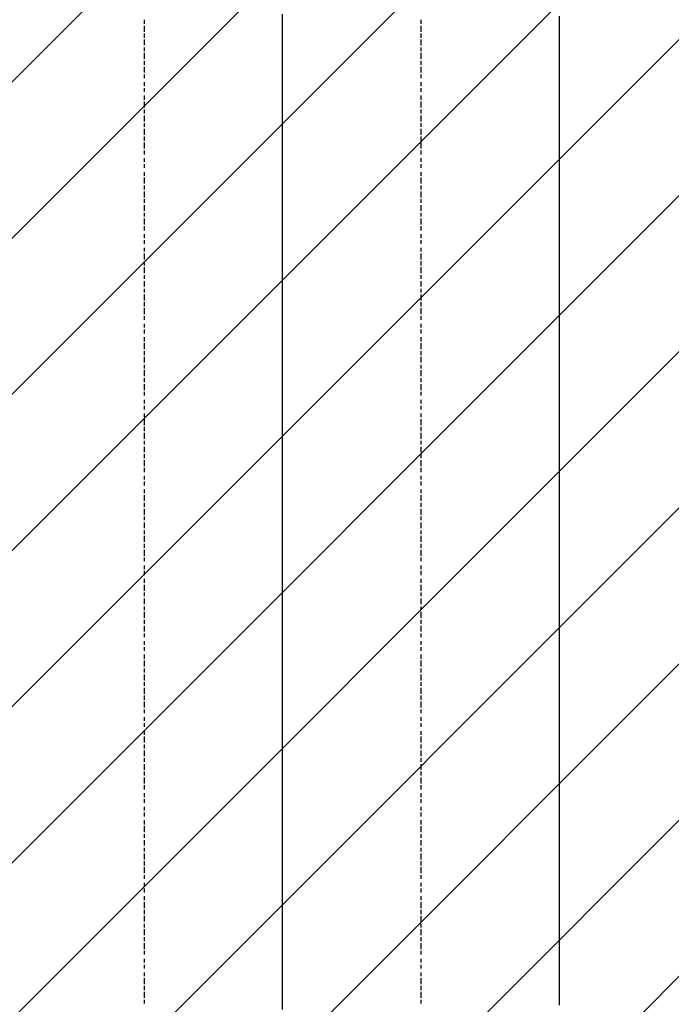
# Model space of a CAD drawing. Extents: x 997 to 109698, y 921 to 94021.
# Tile 44 of 256: x 18173 to 19589, y 12325 to 14465. Entities that reach past the tile are written whole.
import ezdxf

# ---------------------------------------------------------------- set-up
doc = ezdxf.new("R2010")
doc.units = 0
doc.header["$MEASUREMENT"] = 0
doc.layers.add('12', color=7, linetype='CONTINUOUS')
doc.layers.add('28', color=7, linetype='CONTINUOUS')

msp = doc.modelspace()

# ---------------------------------------------------------------- linework, layer by layer
at = {"layer": '12', "color": 1}
for p, q in [((18744.601607, 14464.953237), (18744.601607, 14476.953237)), ((19346.601607, 14464.953237), (19346.601607, 14472.953237)), ((18744.601607, 14455.953237), (18744.601607, 14464.953237)), ((18744.601607, 14447.953237), (18744.601607, 14455.953237)), ((18744.601607, 14434.953237), (18744.601607, 14447.953237)), ((19346.601607, 14451.953237), (19346.601607, 14464.953237)), ((19346.601607, 14442.953237), (19346.601607, 14451.953237)), ((18744.601607, 14425.953237), (18744.601607, 14434.953237)), ((18744.601607, 14417.953237), (18744.601607, 14425.953237)), ((19346.601607, 14434.953237), (19346.601607, 14442.953237)), ((19346.601607, 14421.953237), (19346.601607, 14434.953237)), ((18744.601607, 14404.953237), (18744.601607, 14417.953237)), ((18744.601607, 14396.953237), (18744.601607, 14404.953237)), ((19346.601607, 14413.953237), (19346.601607, 14421.953237)), ((19346.601607, 14400.953237), (19346.601607, 14413.953237)), ((18744.601607, 14383.953237), (18744.601607, 14396.953237)), ((18744.601607, 14375.953237), (18744.601607, 14383.953237)), ((19346.601607, 14392.953237), (19346.601607, 14400.953237)), ((19346.601607, 14383.953237), (19346.601607, 14392.953237)), ((19346.601607, 14370.953237), (19346.601607, 14383.953237)), ((18744.601607, 14366.953237), (18744.601607, 14375.953237)), ((18744.601607, 14354.953237), (18744.601607, 14366.953237)), ((19346.601607, 14362.953237), (19346.601607, 14370.953237)), ((19346.601607, 14354.953237), (19346.601607, 14362.953237)), ((18744.601607, 14345.953237), (18744.601607, 14354.953237)), ((18744.601607, 14337.953237), (18744.601607, 14345.953237)), ((19346.601607, 14341.953237), (19346.601607, 14354.953237)), ((19346.601607, 14332.953237), (19346.601607, 14341.953237)), ((18744.601607, 14324.953237), (18744.601607, 14337.953237)), ((18744.601607, 14315.953237), (18744.601607, 14324.953237)), ((19346.601607, 14324.953237), (19346.601607, 14332.953237)), ((19346.601607, 14311.953237), (19346.601607, 14324.953237)), ((18744.601607, 14307.953237), (18744.601607, 14315.953237)), ((18744.601607, 14294.953237), (18744.601607, 14307.953237)), ((19346.601607, 14303.953237), (19346.601607, 14311.953237)), ((19346.601607, 14294.953237), (19346.601607, 14303.953237)), ((18744.601607, 14286.953237), (18744.601607, 14294.953237)), ((18744.601607, 14273.953237), (18744.601607, 14286.953237)), ((19346.601607, 14282.953237), (19346.601607, 14294.953237)), ((19346.601607, 14273.953237), (19346.601607, 14282.953237)), ((18744.601607, 14265.953237), (18744.601607, 14273.953237)), ((18744.601607, 14256.953237), (18744.601607, 14265.953237)), ((18744.601607, 14243.953237), (18744.601607, 14256.953237)), ((19346.601607, 14260.953237), (19346.601607, 14273.953237)), ((19346.601607, 14252.953237), (19346.601607, 14260.953237)), ((18744.601607, 14235.953237), (18744.601607, 14243.953237)), ((18744.601607, 14227.953237), (18744.601607, 14235.953237)), ((19346.601607, 14243.953237), (19346.601607, 14252.953237)), ((19346.601607, 14231.953237), (19346.601607, 14243.953237)), ((19346.601607, 14222.953237), (19346.601607, 14231.953237)), ((18744.601607, 14214.953237), (18744.601607, 14227.953237)), ((18744.601607, 14205.953237), (18744.601607, 14214.953237)), ((19346.601607, 14214.953237), (19346.601607, 14222.953237)), ((19346.601607, 14201.953237), (19346.601607, 14214.953237)), ((18744.601607, 14197.953237), (18744.601607, 14205.953237)), ((18744.601607, 14184.953237), (18744.601607, 14197.953237)), ((19346.601607, 14193.953237), (19346.601607, 14201.953237)), ((19346.601607, 14184.953237), (19346.601607, 14193.953237)), ((18744.601607, 14176.953237), (18744.601607, 14184.953237)), ((18744.601607, 14163.953237), (18744.601607, 14176.953237)), ((19346.601607, 14171.953237), (19346.601607, 14184.953237)), ((19346.601607, 14163.953237), (19346.601607, 14171.953237)), ((18744.601607, 14155.953237), (18744.601607, 14163.953237)), ((18744.601607, 14146.953237), (18744.601607, 14155.953237)), ((18744.601607, 14133.953237), (18744.601607, 14146.953237)), ((19346.601607, 14150.953237), (19346.601607, 14163.953237)), ((19346.601607, 14142.953237), (19346.601607, 14150.953237)), ((18744.601607, 14125.953237), (18744.601607, 14133.953237)), ((18744.601607, 14116.953237), (18744.601607, 14125.953237)), ((19346.601607, 14133.953237), (19346.601607, 14142.953237)), ((19346.601607, 14121.953237), (19346.601607, 14133.953237)), ((18744.601607, 14104.953237), (18744.601607, 14116.953237)), ((18744.601607, 14095.953237), (18744.601607, 14104.953237)), ((19346.601607, 14112.953237), (19346.601607, 14121.953237)), ((19346.601607, 14104.953237), (19346.601607, 14112.953237)), ((19346.601607, 14091.953237), (19346.601607, 14104.953237)), ((18744.601607, 14087.953237), (18744.601607, 14095.953237)), ((18744.601607, 14074.953237), (18744.601607, 14087.953237)), ((19346.601607, 14083.953237), (19346.601607, 14091.953237)), ((19346.601607, 14074.953237), (19346.601607, 14083.953237)), ((18744.601607, 14066.953237), (18744.601607, 14074.953237)), ((18744.601607, 14053.953237), (18744.601607, 14066.953237)), ((19346.601607, 14061.953237), (19346.601607, 14074.953237)), ((19346.601607, 14053.953237), (19346.601607, 14061.953237)), ((18744.601607, 14044.953237), (18744.601607, 14053.953237)), ((18744.601607, 14036.953237), (18744.601607, 14044.953237)), ((19346.601607, 14040.953237), (19346.601607, 14053.953237)), ((19346.601607, 14032.953237), (19346.601607, 14040.953237)), ((18744.601607, 14023.953237), (18744.601607, 14036.953237)), ((18744.601607, 14015.953237), (18744.601607, 14023.953237)), ((19346.601607, 14023.953237), (19346.601607, 14032.953237)), ((19346.601607, 14011.953237), (19346.601607, 14023.953237)), ((18744.601607, 14006.953237), (18744.601607, 14015.953237)), ((18744.601607, 13994.953237), (18744.601607, 14006.953237)), ((19346.601607, 14002.953237), (19346.601607, 14011.953237)), ((19346.601607, 13994.953237), (19346.601607, 14002.953237)), ((18744.601607, 13985.953237), (18744.601607, 13994.953237)), ((18744.601607, 13977.953237), (18744.601607, 13985.953237)), ((18744.601607, 13964.953237), (18744.601607, 13977.953237)), ((19346.601607, 13981.953237), (19346.601607, 13994.953237)), ((19346.601607, 13973.953237), (19346.601607, 13981.953237)), ((18744.601607, 13956.953237), (18744.601607, 13964.953237)), ((18744.601607, 13943.953237), (18744.601607, 13956.953237)), ((19346.601607, 13964.953237), (19346.601607, 13973.953237)), ((19346.601607, 13951.953237), (19346.601607, 13964.953237)), ((18744.601607, 13934.953237), (18744.601607, 13943.953237)), ((18744.601607, 13926.953237), (18744.601607, 13934.953237)), ((19346.601607, 13943.953237), (19346.601607, 13951.953237)), ((19346.601607, 13930.953237), (19346.601607, 13943.953237)), ((18744.601607, 13913.953237), (18744.601607, 13926.953237)), ((18744.601607, 13905.953237), (18744.601607, 13913.953237)), ((19346.601607, 13922.953237), (19346.601607, 13930.953237)), ((19346.601607, 13913.953237), (19346.601607, 13922.953237)), ((19346.601607, 13901.953237), (19346.601607, 13913.953237)), ((18744.601607, 13896.953237), (18744.601607, 13905.953237)), ((18744.601607, 13884.953237), (18744.601607, 13896.953237)), ((19346.601607, 13892.953237), (19346.601607, 13901.953237)), ((19346.601607, 13884.953237), (19346.601607, 13892.953237)), ((18744.601607, 13875.953237), (18744.601607, 13884.953237)), ((18744.601607, 13867.953237), (18744.601607, 13875.953237)), ((19346.601607, 13871.953237), (19346.601607, 13884.953237)), ((19346.601607, 13862.953237), (19346.601607, 13871.953237)), ((18744.601607, 13854.953237), (18744.601607, 13867.953237)), ((18744.601607, 13846.953237), (18744.601607, 13854.953237)), ((18744.601607, 13837.953237), (18744.601607, 13846.953237)), ((19346.601607, 13854.953237), (19346.601607, 13862.953237)), ((19346.601607, 13841.953237), (19346.601607, 13854.953237)), ((18744.601607, 13824.953237), (18744.601607, 13837.953237)), ((19346.601607, 13833.953237), (19346.601607, 13841.953237)), ((19346.601607, 13820.953237), (19346.601607, 13833.953237)), ((18744.601607, 13816.953237), (18744.601607, 13824.953237)), ((18744.601607, 13803.953237), (18744.601607, 13816.953237)), ((18744.601607, 13795.953237), (18744.601607, 13803.953237)), ((19346.601607, 13812.953237), (19346.601607, 13820.953237)), ((19346.601607, 13803.953237), (19346.601607, 13812.953237)), ((19346.601607, 13791.953237), (19346.601607, 13803.953237)), ((18744.601607, 13786.953237), (18744.601607, 13795.953237)), ((18744.601607, 13774.953237), (18744.601607, 13786.953237)), ((19346.601607, 13782.953237), (19346.601607, 13791.953237)), ((19346.601607, 13774.953237), (19346.601607, 13782.953237)), ((18744.601607, 13765.953237), (18744.601607, 13774.953237)), ((18744.601607, 13757.953237), (18744.601607, 13765.953237)), ((19346.601607, 13761.953237), (19346.601607, 13774.953237)), ((19346.601607, 13752.953237), (19346.601607, 13761.953237)), ((18744.601607, 13744.953237), (18744.601607, 13757.953237)), ((18744.601607, 13735.953237), (18744.601607, 13744.953237)), ((19346.601607, 13744.953237), (19346.601607, 13752.953237)), ((19346.601607, 13731.953237), (19346.601607, 13744.953237)), ((18744.601607, 13727.953237), (18744.601607, 13735.953237)), ((18744.601607, 13714.953237), (18744.601607, 13727.953237)), ((19346.601607, 13723.953237), (19346.601607, 13731.953237)), ((19346.601607, 13714.953237), (19346.601607, 13723.953237)), ((18744.601607, 13706.953237), (18744.601607, 13714.953237)), ((18744.601607, 13693.953237), (18744.601607, 13706.953237)), ((19346.601607, 13702.953237), (19346.601607, 13714.953237)), ((19346.601607, 13693.953237), (19346.601607, 13702.953237)), ((18744.601607, 13685.953237), (18744.601607, 13693.953237)), ((18744.601607, 13676.953237), (18744.601607, 13685.953237)), ((18744.601607, 13663.953237), (18744.601607, 13676.953237)), ((19346.601607, 13680.953237), (19346.601607, 13693.953237)), ((19346.601607, 13672.953237), (19346.601607, 13680.953237)), ((18744.601607, 13655.953237), (18744.601607, 13663.953237)), ((18744.601607, 13647.953237), (18744.601607, 13655.953237)), ((19346.601607, 13663.953237), (19346.601607, 13672.953237)), ((19346.601607, 13651.953237), (19346.601607, 13663.953237)), ((18744.601607, 13634.953237), (18744.601607, 13647.953237)), ((18744.601607, 13625.953237), (18744.601607, 13634.953237)), ((19346.601607, 13642.953237), (19346.601607, 13651.953237)), ((19346.601607, 13634.953237), (19346.601607, 13642.953237)), ((19346.601607, 13621.953237), (19346.601607, 13634.953237)), ((18744.601607, 13617.953237), (18744.601607, 13625.953237)), ((18744.601607, 13604.953237), (18744.601607, 13617.953237)), ((19346.601607, 13613.953237), (19346.601607, 13621.953237)), ((19346.601607, 13604.953237), (19346.601607, 13613.953237)), ((18744.601607, 13596.953237), (18744.601607, 13604.953237)), ((18744.601607, 13583.953237), (18744.601607, 13596.953237)), ((19346.601607, 13592.953237), (19346.601607, 13604.953237)), ((19346.601607, 13583.953237), (19346.601607, 13592.953237)), ((18744.601607, 13575.953237), (18744.601607, 13583.953237)), ((18744.601607, 13566.953237), (18744.601607, 13575.953237)), ((19346.601607, 13570.953237), (19346.601607, 13583.953237)), ((19346.601607, 13562.953237), (19346.601607, 13570.953237)), ((18744.601607, 13553.953237), (18744.601607, 13566.953237)), ((18744.601607, 13545.953237), (18744.601607, 13553.953237)), ((19346.601607, 13553.953237), (19346.601607, 13562.953237)), ((19346.601607, 13541.953237), (19346.601607, 13553.953237)), ((18744.601607, 13536.953237), (18744.601607, 13545.953237)), ((18744.601607, 13524.953237), (18744.601607, 13536.953237)), ((19346.601607, 13532.953237), (19346.601607, 13541.953237)), ((19346.601607, 13524.953237), (19346.601607, 13532.953237)), ((18744.601607, 13515.953237), (18744.601607, 13524.953237)), ((18744.601607, 13507.953237), (18744.601607, 13515.953237)), ((18744.601607, 13494.953237), (18744.601607, 13507.953237)), ((19346.601607, 13511.953237), (19346.601607, 13524.953237)), ((19346.601607, 13503.953237), (19346.601607, 13511.953237)), ((18744.601607, 13486.953237), (18744.601607, 13494.953237)), ((18744.601607, 13473.953237), (18744.601607, 13486.953237)), ((19346.601607, 13494.953237), (19346.601607, 13503.953237)), ((19346.601607, 13481.953237), (19346.601607, 13494.953237)), ((18744.601607, 13465.953237), (18744.601607, 13473.953237)), ((18744.601607, 13456.953237), (18744.601607, 13465.953237)), ((19346.601607, 13473.953237), (19346.601607, 13481.953237)), ((19346.601607, 13460.953237), (19346.601607, 13473.953237)), ((18744.601607, 13443.953237), (18744.601607, 13456.953237)), ((18744.601607, 13435.953237), (18744.601607, 13443.953237)), ((19346.601607, 13452.953237), (19346.601607, 13460.953237)), ((19346.601607, 13443.953237), (19346.601607, 13452.953237)), ((19346.601607, 13431.953237), (19346.601607, 13443.953237)), ((18744.601607, 13426.953237), (18744.601607, 13435.953237)), ((18744.601607, 13414.953237), (18744.601607, 13426.953237)), ((19346.601607, 13422.953237), (19346.601607, 13431.953237)), ((19346.601607, 13414.953237), (19346.601607, 13422.953237)), ((18744.601607, 13405.953237), (18744.601607, 13414.953237)), ((18744.601607, 13397.953237), (18744.601607, 13405.953237)), ((18744.601607, 13384.953237), (18744.601607, 13397.953237)), ((19346.601607, 13401.953237), (19346.601607, 13414.953237)), ((19346.601607, 13393.953237), (19346.601607, 13401.953237)), ((18744.601607, 13376.953237), (18744.601607, 13384.953237)), ((18744.601607, 13363.953237), (18744.601607, 13376.953237)), ((19346.601607, 13384.953237), (19346.601607, 13393.953237)), ((19346.601607, 13371.953237), (19346.601607, 13384.953237)), ((18744.601607, 13354.953237), (18744.601607, 13363.953237)), ((18744.601607, 13346.953237), (18744.601607, 13354.953237)), ((19346.601607, 13363.953237), (19346.601607, 13371.953237)), ((19346.601607, 13350.953237), (19346.601607, 13363.953237)), ((18744.601607, 13333.953237), (18744.601607, 13346.953237)), ((18744.601607, 13325.953237), (18744.601607, 13333.953237)), ((19346.601607, 13342.953237), (19346.601607, 13350.953237)), ((19346.601607, 13333.953237), (19346.601607, 13342.953237)), ((19346.601607, 13321.953237), (19346.601607, 13333.953237)), ((18744.601607, 13316.953237), (18744.601607, 13325.953237)), ((18744.601607, 13304.953237), (18744.601607, 13316.953237)), ((19346.601607, 13312.953237), (19346.601607, 13321.953237)), ((19346.601607, 13304.953237), (19346.601607, 13312.953237)), ((18744.601607, 13295.953237), (18744.601607, 13304.953237)), ((18744.601607, 13287.953237), (18744.601607, 13295.953237)), ((19346.601607, 13291.953237), (19346.601607, 13304.953237)), ((19346.601607, 13282.953237), (19346.601607, 13291.953237)), ((18744.601607, 13274.953237), (18744.601607, 13287.953237)), ((18744.601607, 13266.953237), (18744.601607, 13274.953237)), ((19346.601607, 13274.953237), (19346.601607, 13282.953237)), ((19346.601607, 13261.953237), (19346.601607, 13274.953237)), ((18744.601607, 13257.953237), (18744.601607, 13266.953237)), ((18744.601607, 13244.953237), (18744.601607, 13257.953237)), ((19346.601607, 13253.953237), (19346.601607, 13261.953237)), ((19346.601607, 13240.953237), (19346.601607, 13253.953237)), ((18744.601607, 13236.953237), (18744.601607, 13244.953237)), ((18744.601607, 13223.953237), (18744.601607, 13236.953237)), ((19346.601607, 13232.953237), (19346.601607, 13240.953237)), ((19346.601607, 13223.953237), (19346.601607, 13232.953237)), ((18744.601607, 13215.953237), (18744.601607, 13223.953237)), ((18744.601607, 13206.953237), (18744.601607, 13215.953237)), ((18744.601607, 13194.953237), (18744.601607, 13206.953237)), ((19346.601607, 13211.953237), (19346.601607, 13223.953237)), ((19346.601607, 13202.953237), (19346.601607, 13211.953237)), ((18744.601607, 13185.953237), (18744.601607, 13194.953237)), ((18744.601607, 13177.953237), (18744.601607, 13185.953237)), ((19346.601607, 13194.953237), (19346.601607, 13202.953237)), ((19346.601607, 13181.953237), (19346.601607, 13194.953237)), ((18744.601607, 13164.953237), (18744.601607, 13177.953237)), ((18744.601607, 13156.953237), (18744.601607, 13164.953237)), ((19346.601607, 13172.953237), (19346.601607, 13181.953237)), ((19346.601607, 13164.953237), (19346.601607, 13172.953237)), ((19346.601607, 13151.953237), (19346.601607, 13164.953237)), ((18744.601607, 13147.953237), (18744.601607, 13156.953237)), ((18744.601607, 13134.953237), (18744.601607, 13147.953237)), ((19346.601607, 13143.953237), (19346.601607, 13151.953237)), ((19346.601607, 13134.953237), (19346.601607, 13143.953237)), ((18744.601607, 13126.953237), (18744.601607, 13134.953237)), ((18744.601607, 13113.953237), (18744.601607, 13126.953237)), ((19346.601607, 13122.953237), (19346.601607, 13134.953237)), ((19346.601607, 13113.953237), (19346.601607, 13122.953237)), ((18744.601607, 13105.953237), (18744.601607, 13113.953237)), ((18744.601607, 13096.953237), (18744.601607, 13105.953237)), ((19346.601607, 13100.953237), (19346.601607, 13113.953237)), ((19346.601607, 13092.953237), (19346.601607, 13100.953237)), ((18744.601607, 13084.953237), (18744.601607, 13096.953237)), ((18744.601607, 13075.953237), (18744.601607, 13084.953237)), ((19346.601607, 13084.953237), (19346.601607, 13092.953237)), ((19346.601607, 13071.953237), (19346.601607, 13084.953237)), ((18744.601607, 13067.953237), (18744.601607, 13075.953237)), ((18744.601607, 13054.953237), (18744.601607, 13067.953237)), ((18744.601607, 13045.953237), (18744.601607, 13054.953237)), ((19346.601607, 13062.953237), (19346.601607, 13071.953237)), ((19346.601607, 13054.953237), (19346.601607, 13062.953237)), ((19346.601607, 13041.953237), (19346.601607, 13054.953237)), ((18744.601607, 13037.953237), (18744.601607, 13045.953237)), ((18744.601607, 13024.953237), (18744.601607, 13037.953237)), ((19346.601607, 13033.953237), (19346.601607, 13041.953237)), ((19346.601607, 13024.953237), (19346.601607, 13033.953237)), ((18744.601607, 13016.953237), (18744.601607, 13024.953237)), ((18744.601607, 13003.953237), (18744.601607, 13016.953237)), ((19346.601607, 13012.953237), (19346.601607, 13024.953237)), ((19346.601607, 13003.953237), (19346.601607, 13012.953237)), ((18744.601607, 12995.953237), (18744.601607, 13003.953237)), ((18744.601607, 12986.953237), (18744.601607, 12995.953237)), ((19346.601607, 12990.953237), (19346.601607, 13003.953237)), ((19346.601607, 12982.953237), (19346.601607, 12990.953237)), ((18744.601607, 12973.953237), (18744.601607, 12986.953237)), ((18744.601607, 12965.953237), (18744.601607, 12973.953237)), ((19346.601607, 12973.953237), (19346.601607, 12982.953237)), ((19346.601607, 12961.953237), (19346.601607, 12973.953237)), ((18744.601607, 12957.953237), (18744.601607, 12965.953237)), ((18744.601607, 12944.953237), (18744.601607, 12957.953237)), ((19346.601607, 12952.953237), (19346.601607, 12961.953237)), ((19346.601607, 12944.953237), (19346.601607, 12952.953237)), ((18744.601607, 12935.953237), (18744.601607, 12944.953237)), ((18744.601607, 12927.953237), (18744.601607, 12935.953237)), ((18744.601607, 12914.953237), (18744.601607, 12927.953237)), ((19346.601607, 12931.953237), (19346.601607, 12944.953237)), ((19346.601607, 12923.953237), (19346.601607, 12931.953237)), ((18744.601607, 12906.953237), (18744.601607, 12914.953237)), ((18744.601607, 12893.953237), (18744.601607, 12906.953237)), ((19346.601607, 12914.953237), (19346.601607, 12923.953237)), ((19346.601607, 12901.953237), (19346.601607, 12914.953237)), ((18744.601607, 12885.953237), (18744.601607, 12893.953237)), ((18744.601607, 12876.953237), (18744.601607, 12885.953237)), ((19346.601607, 12893.953237), (19346.601607, 12901.953237)), ((19346.601607, 12880.953237), (19346.601607, 12893.953237)), ((18744.601607, 12863.953237), (18744.601607, 12876.953237)), ((18744.601607, 12855.953237), (18744.601607, 12863.953237)), ((19346.601607, 12872.953237), (19346.601607, 12880.953237)), ((19346.601607, 12863.953237), (19346.601607, 12872.953237)), ((19346.601607, 12851.953237), (19346.601607, 12863.953237)), ((18744.601607, 12846.953237), (18744.601607, 12855.953237)), ((18744.601607, 12834.953237), (18744.601607, 12846.953237)), ((19346.601607, 12842.953237), (19346.601607, 12851.953237)), ((19346.601607, 12834.953237), (19346.601607, 12842.953237)), ((18744.601607, 12825.953237), (18744.601607, 12834.953237)), ((18744.601607, 12817.953237), (18744.601607, 12825.953237)), ((19346.601607, 12821.953237), (19346.601607, 12834.953237)), ((19346.601607, 12813.953237), (19346.601607, 12821.953237)), ((18744.601607, 12804.953237), (18744.601607, 12817.953237)), ((18744.601607, 12796.953237), (18744.601607, 12804.953237)), ((19346.601607, 12804.953237), (19346.601607, 12813.953237)), ((19346.601607, 12791.953237), (19346.601607, 12804.953237)), ((18744.601607, 12783.953237), (18744.601607, 12796.953237)), ((18744.601607, 12774.953237), (18744.601607, 12783.953237)), ((19346.601607, 12783.953237), (19346.601607, 12791.953237)), ((19346.601607, 12770.953237), (19346.601607, 12783.953237)), ((18744.601607, 12766.953237), (18744.601607, 12774.953237)), ((18744.601607, 12753.953237), (18744.601607, 12766.953237)), ((19346.601607, 12762.953237), (19346.601607, 12770.953237)), ((19346.601607, 12753.953237), (19346.601607, 12762.953237)), ((18744.601607, 12745.953237), (18744.601607, 12753.953237)), ((18744.601607, 12736.953237), (18744.601607, 12745.953237)), ((18744.601607, 12724.953237), (18744.601607, 12736.953237)), ((19346.601607, 12741.953237), (19346.601607, 12753.953237)), ((19346.601607, 12732.953237), (19346.601607, 12741.953237)), ((18744.601607, 12715.953237), (18744.601607, 12724.953237)), ((18744.601607, 12707.953237), (18744.601607, 12715.953237)), ((19346.601607, 12724.953237), (19346.601607, 12732.953237)), ((19346.601607, 12711.953237), (19346.601607, 12724.953237)), ((18744.601607, 12694.953237), (18744.601607, 12707.953237)), ((18744.601607, 12686.953237), (18744.601607, 12694.953237)), ((19346.601607, 12703.953237), (19346.601607, 12711.953237)), ((19346.601607, 12694.953237), (19346.601607, 12703.953237)), ((19346.601607, 12681.953237), (19346.601607, 12694.953237)), ((18744.601607, 12677.953237), (18744.601607, 12686.953237)), ((18744.601607, 12664.953237), (18744.601607, 12677.953237)), ((19346.601607, 12673.953237), (19346.601607, 12681.953237)), ((19346.601607, 12660.953237), (19346.601607, 12673.953237)), ((18744.601607, 12656.953237), (18744.601607, 12664.953237)), ((18744.601607, 12643.953237), (18744.601607, 12656.953237)), ((19346.601607, 12652.953237), (19346.601607, 12660.953237)), ((19346.601607, 12643.953237), (19346.601607, 12652.953237)), ((18744.601607, 12635.953237), (18744.601607, 12643.953237)), ((18744.601607, 12626.953237), (18744.601607, 12635.953237)), ((18744.601607, 12614.953237), (18744.601607, 12626.953237)), ((19346.601607, 12631.953237), (19346.601607, 12643.953237)), ((19346.601607, 12622.953237), (19346.601607, 12631.953237)), ((18744.601607, 12605.953237), (18744.601607, 12614.953237)), ((18744.601607, 12597.953237), (18744.601607, 12605.953237)), ((19346.601607, 12614.953237), (19346.601607, 12622.953237)), ((19346.601607, 12601.953237), (19346.601607, 12614.953237)), ((18744.601607, 12584.953237), (18744.601607, 12597.953237)), ((18744.601607, 12576.953237), (18744.601607, 12584.953237)), ((19346.601607, 12592.953237), (19346.601607, 12601.953237)), ((19346.601607, 12584.953237), (19346.601607, 12592.953237)), ((19346.601607, 12571.953237), (19346.601607, 12584.953237)), ((18744.601607, 12567.953237), (18744.601607, 12576.953237)), ((18744.601607, 12554.953237), (18744.601607, 12567.953237)), ((19346.601607, 12563.953237), (19346.601607, 12571.953237)), ((19346.601607, 12554.953237), (19346.601607, 12563.953237)), ((18744.601607, 12546.953237), (18744.601607, 12554.953237)), ((18744.601607, 12533.953237), (18744.601607, 12546.953237)), ((19346.601607, 12542.953237), (19346.601607, 12554.953237)), ((19346.601607, 12533.953237), (19346.601607, 12542.953237)), ((18744.601607, 12525.953237), (18744.601607, 12533.953237)), ((18744.601607, 12516.953237), (18744.601607, 12525.953237)), ((19346.601607, 12520.953237), (19346.601607, 12533.953237)), ((19346.601607, 12512.953237), (19346.601607, 12520.953237)), ((18744.601607, 12504.953237), (18744.601607, 12516.953237)), ((18744.601607, 12495.953237), (18744.601607, 12504.953237)), ((19346.601607, 12504.953237), (19346.601607, 12512.953237)), ((19346.601607, 12491.953237), (19346.601607, 12504.953237)), ((18744.601607, 12487.953237), (18744.601607, 12495.953237)), ((18744.601607, 12474.953237), (18744.601607, 12487.953237)), ((19346.601607, 12482.953237), (19346.601607, 12491.953237)), ((19346.601607, 12474.953237), (19346.601607, 12482.953237)), ((18744.601607, 12465.953237), (18744.601607, 12474.953237)), ((18744.601607, 12457.953237), (18744.601607, 12465.953237)), ((18744.601607, 12444.953237), (18744.601607, 12457.953237)), ((19346.601607, 12461.953237), (19346.601607, 12474.953237)), ((19346.601607, 12453.953237), (19346.601607, 12461.953237)), ((18744.601607, 12436.953237), (18744.601607, 12444.953237)), ((18744.601607, 12423.953237), (18744.601607, 12436.953237)), ((19346.601607, 12444.953237), (19346.601607, 12453.953237)), ((19346.601607, 12432.953237), (19346.601607, 12444.953237)), ((18744.601607, 12415.953237), (18744.601607, 12423.953237)), ((18744.601607, 12406.953237), (18744.601607, 12415.953237)), ((19346.601607, 12423.953237), (19346.601607, 12432.953237)), ((19346.601607, 12410.953237), (19346.601607, 12423.953237)), ((18744.601607, 12393.953237), (18744.601607, 12406.953237)), ((18744.601607, 12385.953237), (18744.601607, 12393.953237)), ((19346.601607, 12402.953237), (19346.601607, 12410.953237)), ((19346.601607, 12393.953237), (19346.601607, 12402.953237)), ((19346.601607, 12381.953237), (19346.601607, 12393.953237)), ((18744.601607, 12377.953237), (18744.601607, 12385.953237)), ((18744.601607, 12364.953237), (18744.601607, 12377.953237)), ((19346.601607, 12372.953237), (19346.601607, 12381.953237)), ((19346.601607, 12364.953237), (19346.601607, 12372.953237)), ((18744.601607, 12355.953237), (18744.601607, 12364.953237)), ((18744.601607, 12347.953237), (18744.601607, 12355.953237)), ((19346.601607, 12351.953237), (19346.601607, 12364.953237)), ((19346.601607, 12343.953237), (19346.601607, 12351.953237)), ((18744.601607, 12334.953237), (18744.601607, 12347.953237)), ((18744.601607, 12326.953237), (18744.601607, 12334.953237)), ((19346.601607, 12334.953237), (19346.601607, 12343.953237)), ((19346.601607, 12322.953237), (19346.601607, 12334.953237)), ((18744.601607, 12313.953237), (18744.601607, 12326.953237))]:
    msp.add_line(p, q, dxfattribs=at)
at = {"layer": '12', "color": 5}
for p, q in [((18444.601607, 14455.953237), (18444.601607, 14464.953237)), ((18444.601607, 14438.953237), (18444.601607, 14451.953237)), ((19045.601607, 14455.953237), (19045.601607, 14464.953237)), ((19045.601607, 14438.953237), (19045.601607, 14451.953237)), ((18444.601607, 14425.953237), (18444.601607, 14434.953237)), ((19045.601607, 14425.953237), (19045.601607, 14434.953237)), ((18444.601607, 14409.953237), (18444.601607, 14421.953237)), ((18444.601607, 14396.953237), (18444.601607, 14404.953237)), ((19045.601607, 14409.953237), (19045.601607, 14421.953237)), ((19045.601607, 14396.953237), (19045.601607, 14404.953237)), ((18444.601607, 14379.953237), (18444.601607, 14392.953237)), ((19045.601607, 14379.953237), (19045.601607, 14392.953237)), ((18444.601607, 14366.953237), (18444.601607, 14375.953237)), ((18444.601607, 14349.953237), (18444.601607, 14362.953237)), ((19045.601607, 14366.953237), (19045.601607, 14375.953237)), ((19045.601607, 14349.953237), (19045.601607, 14362.953237)), ((18444.601607, 14337.953237), (18444.601607, 14345.953237)), ((19045.601607, 14337.953237), (19045.601607, 14345.953237)), ((18444.601607, 14320.953237), (18444.601607, 14328.953237)), ((19045.601607, 14320.953237), (19045.601607, 14328.953237)), ((18444.601607, 14307.953237), (18444.601607, 14315.953237)), ((18444.601607, 14290.953237), (18444.601607, 14299.953237)), ((19045.601607, 14307.953237), (19045.601607, 14315.953237)), ((19045.601607, 14290.953237), (19045.601607, 14299.953237)), ((18444.601607, 14273.953237), (18444.601607, 14286.953237)), ((19045.601607, 14273.953237), (19045.601607, 14286.953237)), ((18444.601607, 14260.953237), (18444.601607, 14269.953237)), ((18444.601607, 14243.953237), (18444.601607, 14256.953237)), ((19045.601607, 14260.953237), (19045.601607, 14269.953237)), ((19045.601607, 14243.953237), (19045.601607, 14256.953237)), ((18444.601607, 14231.953237), (18444.601607, 14239.953237)), ((19045.601607, 14231.953237), (19045.601607, 14239.953237)), ((18444.601607, 14214.953237), (18444.601607, 14227.953237)), ((18444.601607, 14201.953237), (18444.601607, 14210.953237)), ((19045.601607, 14214.953237), (19045.601607, 14227.953237)), ((19045.601607, 14201.953237), (19045.601607, 14210.953237)), ((18444.601607, 14184.953237), (18444.601607, 14197.953237)), ((19045.601607, 14184.953237), (19045.601607, 14197.953237)), ((18444.601607, 14171.953237), (18444.601607, 14180.953237)), ((19045.601607, 14171.953237), (19045.601607, 14180.953237)), ((18444.601607, 14155.953237), (18444.601607, 14163.953237)), ((18444.601607, 14142.953237), (18444.601607, 14150.953237)), ((19045.601607, 14155.953237), (19045.601607, 14163.953237)), ((19045.601607, 14142.953237), (19045.601607, 14150.953237)), ((18444.601607, 14125.953237), (18444.601607, 14133.953237)), ((19045.601607, 14125.953237), (19045.601607, 14133.953237)), ((18444.601607, 14108.953237), (18444.601607, 14121.953237)), ((18444.601607, 14095.953237), (18444.601607, 14104.953237)), ((19045.601607, 14108.953237), (19045.601607, 14121.953237)), ((19045.601607, 14095.953237), (19045.601607, 14104.953237)), ((18444.601607, 14078.953237), (18444.601607, 14091.953237)), ((19045.601607, 14078.953237), (19045.601607, 14091.953237)), ((18444.601607, 14066.953237), (18444.601607, 14074.953237)), ((18444.601607, 14049.953237), (18444.601607, 14061.953237)), ((19045.601607, 14066.953237), (19045.601607, 14074.953237)), ((19045.601607, 14049.953237), (19045.601607, 14061.953237)), ((18444.601607, 14036.953237), (18444.601607, 14044.953237)), ((19045.601607, 14036.953237), (19045.601607, 14044.953237)), ((18444.601607, 14019.953237), (18444.601607, 14032.953237)), ((19045.601607, 14019.953237), (19045.601607, 14032.953237)), ((18444.601607, 14006.953237), (18444.601607, 14015.953237)), ((18444.601607, 13989.953237), (18444.601607, 13998.953237)), ((19045.601607, 14006.953237), (19045.601607, 14015.953237)), ((19045.601607, 13989.953237), (19045.601607, 13998.953237)), ((18444.601607, 13977.953237), (18444.601607, 13985.953237)), ((19045.601607, 13977.953237), (19045.601607, 13985.953237)), ((18444.601607, 13960.953237), (18444.601607, 13968.953237)), ((18444.601607, 13943.953237), (18444.601607, 13956.953237)), ((19045.601607, 13960.953237), (19045.601607, 13968.953237)), ((19045.601607, 13943.953237), (19045.601607, 13956.953237)), ((18444.601607, 13930.953237), (18444.601607, 13939.953237)), ((19045.601607, 13930.953237), (19045.601607, 13939.953237)), ((18444.601607, 13913.953237), (18444.601607, 13926.953237)), ((19045.601607, 13913.953237), (19045.601607, 13926.953237)), ((18444.601607, 13901.953237), (18444.601607, 13909.953237)), ((18444.601607, 13884.953237), (18444.601607, 13896.953237)), ((19045.601607, 13901.953237), (19045.601607, 13909.953237)), ((19045.601607, 13884.953237), (19045.601607, 13896.953237)), ((18444.601607, 13871.953237), (18444.601607, 13879.953237)), ((19045.601607, 13871.953237), (19045.601607, 13879.953237)), ((18444.601607, 13854.953237), (18444.601607, 13867.953237)), ((18444.601607, 13841.953237), (18444.601607, 13850.953237)), ((19045.601607, 13854.953237), (19045.601607, 13867.953237)), ((19045.601607, 13841.953237), (19045.601607, 13850.953237)), ((18444.601607, 13824.953237), (18444.601607, 13837.953237)), ((19045.601607, 13824.953237), (19045.601607, 13837.953237)), ((18444.601607, 13812.953237), (18444.601607, 13820.953237)), ((18444.601607, 13795.953237), (18444.601607, 13803.953237)), ((19045.601607, 13812.953237), (19045.601607, 13820.953237)), ((19045.601607, 13795.953237), (19045.601607, 13803.953237)), ((18444.601607, 13782.953237), (18444.601607, 13791.953237)), ((19045.601607, 13782.953237), (19045.601607, 13791.953237)), ((18444.601607, 13765.953237), (18444.601607, 13774.953237)), ((18444.601607, 13748.953237), (18444.601607, 13761.953237)), ((19045.601607, 13765.953237), (19045.601607, 13774.953237)), ((19045.601607, 13748.953237), (19045.601607, 13761.953237)), ((18444.601607, 13735.953237), (18444.601607, 13744.953237)), ((19045.601607, 13735.953237), (19045.601607, 13744.953237)), ((18444.601607, 13719.953237), (18444.601607, 13731.953237)), ((19045.601607, 13719.953237), (19045.601607, 13731.953237)), ((18444.601607, 13706.953237), (18444.601607, 13714.953237)), ((18444.601607, 13689.953237), (18444.601607, 13702.953237)), ((19045.601607, 13706.953237), (19045.601607, 13714.953237)), ((19045.601607, 13689.953237), (19045.601607, 13702.953237)), ((18444.601607, 13676.953237), (18444.601607, 13685.953237)), ((19045.601607, 13676.953237), (19045.601607, 13685.953237)), ((18444.601607, 13659.953237), (18444.601607, 13672.953237)), ((18444.601607, 13647.953237), (18444.601607, 13655.953237)), ((19045.601607, 13659.953237), (19045.601607, 13672.953237)), ((19045.601607, 13647.953237), (19045.601607, 13655.953237)), ((18444.601607, 13630.953237), (18444.601607, 13638.953237)), ((19045.601607, 13630.953237), (19045.601607, 13638.953237)), ((18444.601607, 13617.953237), (18444.601607, 13625.953237)), ((19045.601607, 13617.953237), (19045.601607, 13625.953237)), ((18444.601607, 13600.953237), (18444.601607, 13608.953237)), ((18444.601607, 13583.953237), (18444.601607, 13596.953237)), ((19045.601607, 13600.953237), (19045.601607, 13608.953237)), ((19045.601607, 13583.953237), (19045.601607, 13596.953237)), ((18444.601607, 13570.953237), (18444.601607, 13579.953237)), ((19045.601607, 13570.953237), (19045.601607, 13579.953237)), ((18444.601607, 13553.953237), (18444.601607, 13566.953237)), ((18444.601607, 13541.953237), (18444.601607, 13549.953237)), ((19045.601607, 13553.953237), (19045.601607, 13566.953237)), ((19045.601607, 13541.953237), (19045.601607, 13549.953237)), ((18444.601607, 13524.953237), (18444.601607, 13536.953237)), ((19045.601607, 13524.953237), (19045.601607, 13536.953237)), ((18444.601607, 13511.953237), (18444.601607, 13520.953237)), ((18444.601607, 13494.953237), (18444.601607, 13507.953237)), ((19045.601607, 13511.953237), (19045.601607, 13520.953237)), ((19045.601607, 13494.953237), (19045.601607, 13507.953237)), ((18444.601607, 13481.953237), (18444.601607, 13490.953237)), ((19045.601607, 13481.953237), (19045.601607, 13490.953237)), ((18444.601607, 13465.953237), (18444.601607, 13473.953237)), ((19045.601607, 13465.953237), (19045.601607, 13473.953237)), ((18444.601607, 13452.953237), (18444.601607, 13460.953237)), ((18444.601607, 13435.953237), (18444.601607, 13443.953237)), ((19045.601607, 13452.953237), (19045.601607, 13460.953237)), ((19045.601607, 13435.953237), (19045.601607, 13443.953237)), ((18444.601607, 13418.953237), (18444.601607, 13431.953237)), ((19045.601607, 13418.953237), (19045.601607, 13431.953237)), ((18444.601607, 13405.953237), (18444.601607, 13414.953237)), ((18444.601607, 13388.953237), (18444.601607, 13401.953237)), ((19045.601607, 13405.953237), (19045.601607, 13414.953237)), ((19045.601607, 13388.953237), (19045.601607, 13401.953237)), ((18444.601607, 13376.953237), (18444.601607, 13384.953237)), ((19045.601607, 13376.953237), (19045.601607, 13384.953237)), ((18444.601607, 13359.953237), (18444.601607, 13371.953237)), ((18444.601607, 13346.953237), (18444.601607, 13354.953237)), ((19045.601607, 13359.953237), (19045.601607, 13371.953237)), ((19045.601607, 13346.953237), (19045.601607, 13354.953237)), ((18444.601607, 13329.953237), (18444.601607, 13342.953237)), ((19045.601607, 13329.953237), (19045.601607, 13342.953237)), ((18444.601607, 13316.953237), (18444.601607, 13325.953237)), ((18444.601607, 13299.953237), (18444.601607, 13312.953237)), ((19045.601607, 13316.953237), (19045.601607, 13325.953237)), ((19045.601607, 13299.953237), (19045.601607, 13312.953237)), ((18444.601607, 13287.953237), (18444.601607, 13295.953237)), ((19045.601607, 13287.953237), (19045.601607, 13295.953237)), ((18444.601607, 13270.953237), (18444.601607, 13278.953237)), ((19045.601607, 13270.953237), (19045.601607, 13278.953237)), ((18444.601607, 13257.953237), (18444.601607, 13266.953237)), ((18444.601607, 13240.953237), (18444.601607, 13249.953237)), ((19045.601607, 13257.953237), (19045.601607, 13266.953237)), ((19045.601607, 13240.953237), (19045.601607, 13249.953237)), ((18444.601607, 13223.953237), (18444.601607, 13236.953237)), ((19045.601607, 13223.953237), (19045.601607, 13236.953237)), ((18444.601607, 13211.953237), (18444.601607, 13219.953237)), ((18444.601607, 13194.953237), (18444.601607, 13206.953237)), ((19045.601607, 13211.953237), (19045.601607, 13219.953237)), ((19045.601607, 13194.953237), (19045.601607, 13206.953237)), ((18444.601607, 13181.953237), (18444.601607, 13189.953237)), ((19045.601607, 13181.953237), (19045.601607, 13189.953237)), ((18444.601607, 13164.953237), (18444.601607, 13177.953237)), ((19045.601607, 13164.953237), (19045.601607, 13177.953237)), ((18444.601607, 13151.953237), (18444.601607, 13160.953237)), ((18444.601607, 13134.953237), (18444.601607, 13147.953237)), ((19045.601607, 13151.953237), (19045.601607, 13160.953237)), ((19045.601607, 13134.953237), (19045.601607, 13147.953237)), ((18444.601607, 13122.953237), (18444.601607, 13130.953237)), ((19045.601607, 13122.953237), (19045.601607, 13130.953237)), ((18444.601607, 13105.953237), (18444.601607, 13113.953237)), ((18444.601607, 13092.953237), (18444.601607, 13100.953237)), ((19045.601607, 13105.953237), (19045.601607, 13113.953237)), ((19045.601607, 13092.953237), (19045.601607, 13100.953237)), ((18444.601607, 13075.953237), (18444.601607, 13084.953237)), ((19045.601607, 13075.953237), (19045.601607, 13084.953237)), ((18444.601607, 13058.953237), (18444.601607, 13071.953237)), ((18444.601607, 13045.953237), (18444.601607, 13054.953237)), ((19045.601607, 13058.953237), (19045.601607, 13071.953237)), ((19045.601607, 13045.953237), (19045.601607, 13054.953237)), ((18444.601607, 13028.953237), (18444.601607, 13041.953237)), ((19045.601607, 13028.953237), (19045.601607, 13041.953237)), ((18444.601607, 13016.953237), (18444.601607, 13024.953237)), ((18444.601607, 12999.953237), (18444.601607, 13012.953237)), ((19045.601607, 13016.953237), (19045.601607, 13024.953237)), ((19045.601607, 12999.953237), (19045.601607, 13012.953237)), ((18444.601607, 12986.953237), (18444.601607, 12995.953237)), ((19045.601607, 12986.953237), (19045.601607, 12995.953237)), ((18444.601607, 12969.953237), (18444.601607, 12982.953237)), ((19045.601607, 12969.953237), (19045.601607, 12982.953237)), ((18444.601607, 12957.953237), (18444.601607, 12965.953237)), ((18444.601607, 12940.953237), (18444.601607, 12948.953237)), ((19045.601607, 12957.953237), (19045.601607, 12965.953237)), ((19045.601607, 12940.953237), (19045.601607, 12948.953237)), ((18444.601607, 12927.953237), (18444.601607, 12935.953237)), ((19045.601607, 12927.953237), (19045.601607, 12935.953237)), ((18444.601607, 12910.953237), (18444.601607, 12918.953237)), ((18444.601607, 12893.953237), (18444.601607, 12906.953237)), ((19045.601607, 12910.953237), (19045.601607, 12918.953237)), ((19045.601607, 12893.953237), (19045.601607, 12906.953237)), ((18444.601607, 12880.953237), (18444.601607, 12889.953237)), ((19045.601607, 12880.953237), (19045.601607, 12889.953237)), ((18444.601607, 12863.953237), (18444.601607, 12876.953237)), ((19045.601607, 12863.953237), (19045.601607, 12876.953237)), ((18444.601607, 12851.953237), (18444.601607, 12859.953237)), ((18444.601607, 12834.953237), (18444.601607, 12846.953237)), ((19045.601607, 12851.953237), (19045.601607, 12859.953237)), ((19045.601607, 12834.953237), (19045.601607, 12846.953237)), ((18444.601607, 12821.953237), (18444.601607, 12830.953237)), ((19045.601607, 12821.953237), (19045.601607, 12830.953237)), ((18444.601607, 12804.953237), (18444.601607, 12817.953237)), ((18444.601607, 12791.953237), (18444.601607, 12800.953237)), ((19045.601607, 12804.953237), (19045.601607, 12817.953237)), ((19045.601607, 12791.953237), (19045.601607, 12800.953237)), ((18444.601607, 12774.953237), (18444.601607, 12783.953237)), ((19045.601607, 12774.953237), (19045.601607, 12783.953237)), ((18444.601607, 12762.953237), (18444.601607, 12770.953237)), ((19045.601607, 12762.953237), (19045.601607, 12770.953237)), ((18444.601607, 12745.953237), (18444.601607, 12753.953237)), ((18444.601607, 12732.953237), (18444.601607, 12741.953237)), ((19045.601607, 12745.953237), (19045.601607, 12753.953237)), ((19045.601607, 12732.953237), (19045.601607, 12741.953237)), ((18444.601607, 12715.953237), (18444.601607, 12724.953237)), ((19045.601607, 12715.953237), (19045.601607, 12724.953237)), ((18444.601607, 12698.953237), (18444.601607, 12711.953237)), ((18444.601607, 12686.953237), (18444.601607, 12694.953237)), ((19045.601607, 12698.953237), (19045.601607, 12711.953237)), ((19045.601607, 12686.953237), (19045.601607, 12694.953237)), ((18444.601607, 12669.953237), (18444.601607, 12681.953237)), ((19045.601607, 12669.953237), (19045.601607, 12681.953237)), ((18444.601607, 12656.953237), (18444.601607, 12664.953237)), ((18444.601607, 12639.953237), (18444.601607, 12652.953237)), ((19045.601607, 12656.953237), (19045.601607, 12664.953237)), ((19045.601607, 12639.953237), (19045.601607, 12652.953237)), ((18444.601607, 12626.953237), (18444.601607, 12635.953237)), ((19045.601607, 12626.953237), (19045.601607, 12635.953237)), ((18444.601607, 12609.953237), (18444.601607, 12622.953237)), ((18444.601607, 12597.953237), (18444.601607, 12605.953237)), ((19045.601607, 12609.953237), (19045.601607, 12622.953237)), ((19045.601607, 12597.953237), (19045.601607, 12605.953237)), ((18444.601607, 12580.953237), (18444.601607, 12588.953237)), ((19045.601607, 12580.953237), (19045.601607, 12588.953237)), ((18444.601607, 12567.953237), (18444.601607, 12576.953237)), ((19045.601607, 12567.953237), (19045.601607, 12576.953237)), ((18444.601607, 12550.953237), (18444.601607, 12559.953237)), ((18444.601607, 12533.953237), (18444.601607, 12546.953237)), ((19045.601607, 12550.953237), (19045.601607, 12559.953237)), ((19045.601607, 12533.953237), (19045.601607, 12546.953237)), ((18444.601607, 12520.953237), (18444.601607, 12529.953237)), ((19045.601607, 12520.953237), (19045.601607, 12529.953237)), ((18444.601607, 12504.953237), (18444.601607, 12516.953237)), ((18444.601607, 12491.953237), (18444.601607, 12499.953237)), ((19045.601607, 12504.953237), (19045.601607, 12516.953237)), ((19045.601607, 12491.953237), (19045.601607, 12499.953237)), ((18444.601607, 12474.953237), (18444.601607, 12487.953237)), ((19045.601607, 12474.953237), (19045.601607, 12487.953237)), ((18444.601607, 12461.953237), (18444.601607, 12470.953237)), ((18444.601607, 12444.953237), (18444.601607, 12457.953237)), ((19045.601607, 12461.953237), (19045.601607, 12470.953237)), ((19045.601607, 12444.953237), (19045.601607, 12457.953237)), ((18444.601607, 12432.953237), (18444.601607, 12440.953237)), ((19045.601607, 12432.953237), (19045.601607, 12440.953237)), ((18444.601607, 12415.953237), (18444.601607, 12423.953237)), ((19045.601607, 12415.953237), (19045.601607, 12423.953237)), ((18444.601607, 12402.953237), (18444.601607, 12410.953237)), ((18444.601607, 12385.953237), (18444.601607, 12393.953237)), ((19045.601607, 12402.953237), (19045.601607, 12410.953237)), ((19045.601607, 12385.953237), (19045.601607, 12393.953237)), ((18444.601607, 12368.953237), (18444.601607, 12381.953237)), ((19045.601607, 12368.953237), (19045.601607, 12381.953237)), ((18444.601607, 12355.953237), (18444.601607, 12364.953237)), ((18444.601607, 12338.953237), (18444.601607, 12351.953237)), ((19045.601607, 12355.953237), (19045.601607, 12364.953237)), ((19045.601607, 12338.953237), (19045.601607, 12351.953237)), ((18444.601607, 12326.953237), (18444.601607, 12334.953237)), ((19045.601607, 12326.953237), (19045.601607, 12334.953237))]:
    msp.add_line(p, q, dxfattribs=at)
at = {"layer": '28', "color": 2}
for p, q in [((16797.746869, 12971.020573), (22097.636205, 18270.90991)), ((16797.746869, 12631.609318), (22097.636205, 17931.498655)), ((16797.746869, 12292.198064), (22097.636205, 17592.0874)), ((16797.746869, 11952.786809), (22097.636205, 17252.676145)), ((16797.746869, 11613.375554), (22097.636205, 16913.26489)), ((16797.746869, 11273.964299), (22097.636205, 16573.853635)), ((16797.746869, 10934.553044), (22097.636205, 16234.44238)), ((16797.746869, 10595.141789), (22097.636205, 15895.031125)), ((16797.746869, 10255.730534), (22097.636205, 15555.61987)), ((16797.746869, 9916.319279), (22097.636205, 15216.208615)), ((16797.746869, 9576.908024), (22097.636205, 14876.79736))]:
    msp.add_line(p, q, dxfattribs=at)

doc.saveas('drawing.dxf')
